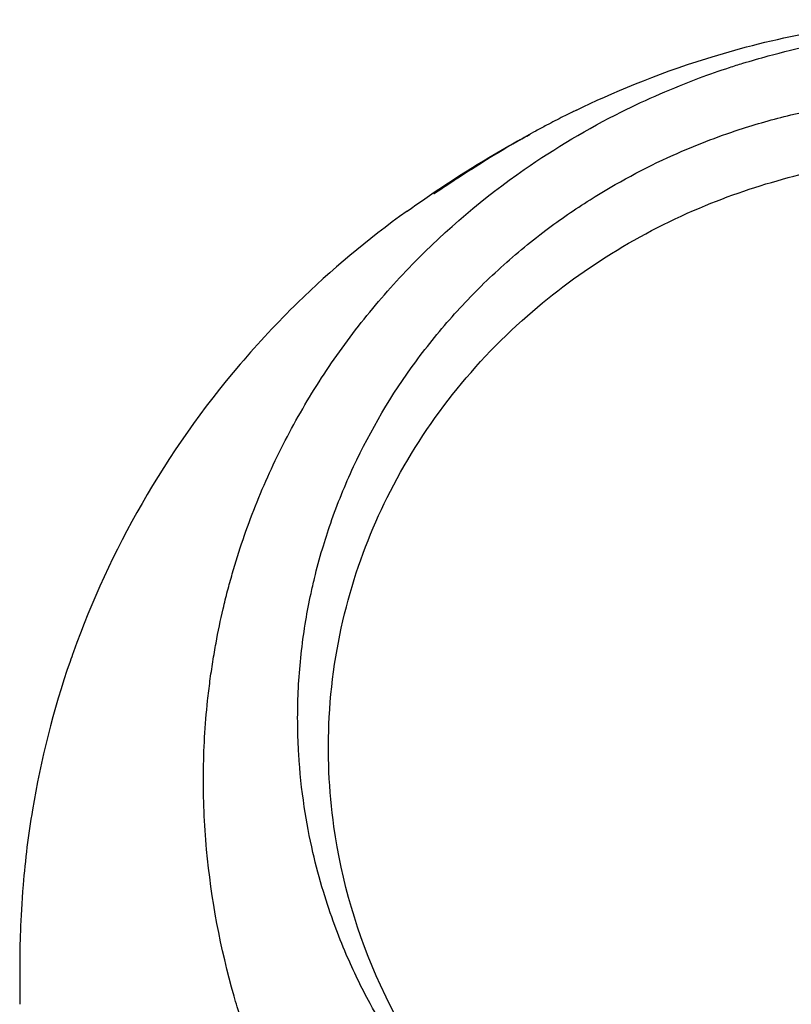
# Model space of a CAD drawing. Header units: millimetres. Extents: x 0 to 4378, y 0 to 2376.
# Tile 177 of 229: x 2232 to 2271, y 1756 to 1805. Entities that reach past the tile are written whole.
import ezdxf

# ---------------------------------------------------------------- set-up
doc = ezdxf.new("R2010")
doc.units = ezdxf.units.MM
doc.header["$LTSCALE"] = 0.2

# ---------------------------------------------------------------- blocks, each defined once
blk = doc.blocks.new('A$C56001a60')
for p, q in [((-25.577, 1136.365), (-25.577, 1136.362)), ((-25.536, 1136.386), (-25.537, 1136.408))]:
    blk.add_line(p, q)
for points, knots in [([(-18.505, 1140.514), (-16.729, 1141.37), (-14.653, 1142.26), (-10.609, 1143.527), (-9.025, 1143.949), (-6.269, 1144.477), (-5.238, 1144.641), (-3.504, 1144.833), (-2.866, 1144.89), (-1.494, 1144.972), (-0.741, 1144.997), (0.006, 1144.997)], [0, 0, 0, 0, 1.326712, 1.326712, 2.054022, 2.054022, 2.446975, 2.446975, 2.658099, 2.658099, 2.882343, 2.882343, 2.882343, 2.882343]), ([(-24.065, 1077.464), (-26.106, 1079.481), (-27.952, 1081.673), (-29.837, 1084.399), (-30.073, 1084.751), (-30.42, 1085.286), (-30.54, 1085.475), (-31.26, 1086.624), (-31.751, 1087.501), (-32.527, 1089.014), (-32.815, 1089.599), (-33.22, 1090.462), (-33.359, 1090.766), (-33.528, 1091.15), (-33.563, 1091.232), (-33.736, 1091.633), (-33.875, 1091.965), (-34.321, 1093.07), (-34.611, 1093.849), (-34.947, 1094.84), (-35.014, 1095.044), (-35.166, 1095.517), (-35.25, 1095.787), (-35.383, 1096.233), (-35.434, 1096.409), (-36.161, 1098.963), (-36.621, 1101.398), (-36.904, 1104.486), (-36.946, 1105.117), (-36.999, 1106.366), (-37.009, 1106.982), (-36.995, 1108.815), (-36.927, 1110.027), (-36.763, 1111.561), (-36.724, 1111.884), (-36.639, 1112.519), (-36.592, 1112.844), (-36.515, 1113.325), (-36.489, 1113.484), (-36.437, 1113.788), (-36.41, 1113.939), (-36.28, 1114.652), (-36.161, 1115.223), (-35.959, 1116.086), (-35.886, 1116.38), (-35.735, 1116.958), (-35.657, 1117.244), (-35.411, 1118.101), (-35.233, 1118.666), (-34.66, 1120.345), (-34.22, 1121.45), (-33.235, 1123.611), (-32.688, 1124.669), (-31.484, 1126.739), (-30.832, 1127.744), (-29.779, 1129.202), (-29.416, 1129.682), (-28.665, 1130.621), (-28.279, 1131.081), (-27.483, 1131.984), (-27.072, 1132.428), (-24.96, 1134.599), (-23.102, 1136.174), (-19.561, 1138.634), (-17.948, 1139.589), (-15.016, 1141.055), (-13.725, 1141.615), (-11.912, 1142.29), (-11.413, 1142.464), (-10.691, 1142.7), (-10.47, 1142.769), (-9.834, 1142.965), (-9.413, 1143.086), (-8.267, 1143.397), (-7.528, 1143.575), (-6.226, 1143.847), (-5.665, 1143.951), (-4.892, 1144.075), (-4.68, 1144.107), (-3.726, 1144.242), (-2.981, 1144.323), (-1.487, 1144.432), (-0.738, 1144.46), (0.012, 1144.46)], [0.000001, 0.000001, 0.000001, 0.000001, 0.87198, 0.87198, 0.998176, 0.998176, 1.064575, 1.064575, 1.41457, 1.41457, 1.596219, 1.596219, 1.693857, 1.693857, 1.719166, 1.719166, 1.837725, 1.837725, 2.111396, 2.111396, 2.182409, 2.182409, 2.276499, 2.276499, 2.337341, 2.337341, 3.162147, 3.162147, 3.373842, 3.373842, 3.579811, 3.579811, 3.984502, 3.984502, 4.09507, 4.09507, 4.202311, 4.202311, 4.255972, 4.255972, 4.304596, 4.304596, 4.486711, 4.486711, 4.581165, 4.581165, 4.673894, 4.673894, 4.859509, 4.859509, 5.231419, 5.231419, 5.60592, 5.60592, 5.979077, 5.979077, 6.165933, 6.165933, 6.351964, 6.351964, 6.539189, 6.539189, 7.288579, 7.288579, 7.860772, 7.860772, 8.290537, 8.290537, 8.451715, 8.451715, 8.522248, 8.522248, 8.654959, 8.654959, 8.889881, 8.889881, 9.06617, 9.06617, 9.132077, 9.132077, 9.362293, 9.362293, 9.592797, 9.592797, 9.592797, 9.592797]), ([(-23.946, 1089.596), (-24.213, 1089.878), (-24.475, 1090.168), (-24.979, 1090.743), (-25.228, 1091.037), (-25.633, 1091.534), (-25.794, 1091.735), (-26.581, 1092.748), (-27.171, 1093.586), (-28.079, 1095.029), (-28.421, 1095.617), (-29.171, 1097.009), (-29.566, 1097.827), (-30.125, 1099.132), (-30.316, 1099.611), (-30.698, 1100.647), (-30.886, 1101.204), (-31.251, 1102.411), (-31.424, 1103.06), (-31.748, 1104.461), (-31.891, 1105.215), (-32.135, 1106.837), (-32.226, 1107.708), (-32.293, 1108.807), (-32.304, 1109.032), (-32.331, 1109.752), (-32.337, 1110.251), (-32.324, 1111.244), (-32.305, 1111.738), (-32.242, 1112.732), (-32.197, 1113.23), (-32.083, 1114.213), (-32.013, 1114.709), (-31.858, 1115.631), (-31.77, 1116.099), (-31.618, 1116.802), (-31.56, 1117.054), (-31.381, 1117.791), (-31.252, 1118.269), (-30.98, 1119.182), (-30.843, 1119.608), (-30.529, 1120.514), (-30.351, 1120.987), (-29.973, 1121.92), (-29.773, 1122.38), (-28.713, 1124.659), (-27.681, 1126.4), (-26.178, 1128.446), (-25.866, 1128.85), (-25.223, 1129.641), (-24.891, 1130.029), (-23.869, 1131.167), (-23.15, 1131.893), (-21.638, 1133.278), (-20.846, 1133.937), (-19.314, 1135.091), (-18.584, 1135.595), (-16.518, 1136.9), (-15.143, 1137.638), (-12.645, 1138.759), (-11.549, 1139.183), (-9.592, 1139.823), (-8.742, 1140.065), (-7.238, 1140.429), (-6.589, 1140.567), (-5.69, 1140.729), (-5.444, 1140.77), (-4.337, 1140.945), (-3.473, 1141.047), (-1.733, 1141.183), (-0.861, 1141.218), (0.011, 1141.217)], [0.000001, 0.000001, 0.000001, 0.000001, 0.11946, 0.11946, 0.241052, 0.241052, 0.321692, 0.321692, 0.643653, 0.643653, 0.858623, 0.858623, 1.144694, 1.144694, 1.308122, 1.308122, 1.494874, 1.494874, 1.708069, 1.708069, 1.951832, 1.951832, 2.230695, 2.230695, 2.303189, 2.303189, 2.46479, 2.46479, 2.625297, 2.625297, 2.787922, 2.787922, 2.946664, 2.946664, 3.08253, 3.08253, 3.156368, 3.156368, 3.305764, 3.305764, 3.43529, 3.43529, 3.579096, 3.579096, 3.721833, 3.721833, 4.292184, 4.292184, 4.435257, 4.435257, 4.578157, 4.578157, 4.862917, 4.862917, 5.148905, 5.148905, 5.393875, 5.393875, 5.822939, 5.822939, 6.144758, 6.144758, 6.385994, 6.385994, 6.566823, 6.566823, 6.63475, 6.63475, 6.873456, 6.873456, 7.112007, 7.112007, 7.112007, 7.112007]), ([(-18.505, 1140.514), (-18.548, 1140.493), (-18.596, 1140.47), (-18.784, 1140.378), (-18.954, 1140.295), (-19.288, 1140.126), (-19.426, 1140.055), (-19.707, 1139.91), (-19.844, 1139.838), (-20.16, 1139.67), (-20.338, 1139.575), (-20.828, 1139.307), (-21.135, 1139.134), (-21.881, 1138.706), (-22.339, 1138.434), (-23.308, 1137.839), (-23.796, 1137.528), (-24.618, 1136.993), (-24.951, 1136.771), (-25.461, 1136.432), (-25.598, 1136.343), (-25.577, 1136.365)], [-1.388001, -1.388001, -1.388001, -1.388001, -1.342627, -1.342627, -1.229751, -1.229751, -1.162071, -1.162071, -1.103238, -1.103238, -1.031704, -1.031704, -0.907622, -0.907622, -0.714138, -0.714138, -0.48257, -0.48257, -0.258591, -0.258591, -0.000001, -0.000001, -0.000001, -0.000001]), ([(-23.037, 1138.053), (-22.525, 1138.363), (-22.001, 1138.666), (-21.467, 1138.96), (-21.25, 1139.08), (-21.031, 1139.198), (-20.81, 1139.315)], [0.3729651, 0.3729651, 0.3729651, 0.3729651, 0.5977799, 0.5977799, 0.5977799, 0.6892933, 0.6892933, 0.6892933, 0.6892933]), ([(-23.702, 1090.117), (-24.989, 1091.609), (-26.745, 1093.903), (-29.376, 1099.641), (-30.152, 1102.286), (-30.787, 1106.795), (-30.862, 1108.615), (-30.545, 1114.512), (-29.442, 1118.18), (-26.207, 1124.706), (-23.844, 1127.763), (-18.339, 1132.603), (-15.349, 1134.449), (-10.681, 1136.371), (-9.214, 1136.857), (-6.392, 1137.577), (-5.041, 1137.834), (-2.486, 1138.157), (-1.233, 1138.247), (0.011, 1138.246)], [0.000001, 0.000001, 0.000001, 0.000001, 0.607771, 0.607771, 1.082512, 1.082512, 1.397802, 1.397802, 2.118274, 2.118274, 2.902051, 2.902051, 3.602042, 3.602042, 3.908849, 3.908849, 4.182215, 4.182215, 4.425038, 4.425038, 4.425038, 4.425038]), ([(-25.537, 1136.408), (-25.526, 1136.419), (-25.516, 1136.429), (-25.505, 1136.442), (-25.5, 1136.448), (-25.5, 1136.45)], [-0.2324123, -0.2324123, -0.2324123, -0.2324123, -0.1008984, -0.1008984, -0.0000209, -0.0000209, -0.0000209, -0.0000209]), ([(-25.537, 1136.408), (-25.543, 1136.401), (-25.55, 1136.394), (-25.564, 1136.38), (-25.571, 1136.373), (-25.577, 1136.365)], [-0.1686475, -0.1686475, -0.1686475, -0.1686475, -0.0843243, -0.0843243, -0.000001, -0.000001, -0.000001, -0.000001]), ([(-26.91, 1135.5), (-28.878, 1134.097), (-30.683, 1132.576), (-33.336, 1129.988), (-34.288, 1128.967), (-38.934, 1123.524), (-41.661, 1118.653), (-43.51, 1113.49), (-43.564, 1113.337), (-44.457, 1110.755), (-45.075, 1108.299), (-45.692, 1104.589), (-45.846, 1103.348), (-46.096, 1100.361), (-46.112, 1099.026), (-46.115, 1098.346)], [2.090094, 2.090094, 2.090094, 2.090094, 2.67129, 2.67129, 3.030313, 3.030313, 4.543873, 4.543873, 4.592411, 4.592411, 5.347172, 5.347172, 5.723633, 5.723633, 6.247668, 6.247668, 6.247668, 6.247668]), ([(-46.115, 1098.346), (-46.115, 1098.29), (-46.116, 1098.203), (-46.117, 1097.988), (-46.117, 1097.897), (-46.118, 1097.622), (-46.118, 1097.44), (-46.119, 1097.08), (-46.119, 1096.884), (-46.119, 1096.626), (-46.119, 1096.536), (-46.119, 1096.321), (-46.119, 1096.208), (-46.119, 1096.18)], [0.0012617, 0.0012617, 0.0012617, 0.0012617, 0.0227877, 0.0227877, 0.0388309, 0.0388309, 0.0709865, 0.0709865, 0.1023123, 0.1023123, 0.1191004, 0.1191004, 0.1425667, 0.1425667, 0.1425667, 0.1425667])]:
    blk.add_open_spline(points, degree=3, knots=knots)
for points in [[(-26.909, 1135.501), (-25.757, 1136.323), (-24.494, 1137.171), (-23.037, 1138.053)], [(-25.5, 1136.45), (-24.708, 1137.003), (-23.887, 1137.538), (-23.037, 1138.053)], [(-25.5, 1136.45), (-25.5, 1136.449), (-25.5, 1136.434), (-25.5, 1136.408)]]:
    blk.add_open_spline(points, degree=3)

msp = doc.modelspace()

# ---------------------------------------------------------------- block references
msp.add_blockref('A$C56001a60', (2278.432, 659.684))

doc.saveas('drawing.dxf')
